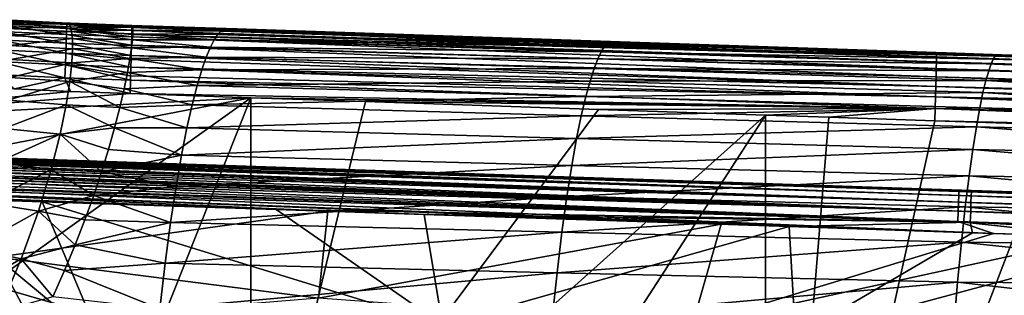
# Model space of a CAD drawing. Header units: metres. Extents: x -59 to 113, y -107 to 107.
# Tile 109 of 192: x 17 to 31, y 20 to 24. Entities that reach past the tile are written whole.
import ezdxf

# ---------------------------------------------------------------- set-up
doc = ezdxf.new("R2010")
doc.units = ezdxf.units.M
doc.layers.add('solid_20_382_333_XXX', color=7, linetype='CONTINUOUS')

msp = doc.modelspace()

# ---------------------------------------------------------------- linework, layer by layer
at = {"layer": 'solid_20_382_333_XXX'}
for points in [[(16.321537, 23.971407, -26.520912), (16.243134, 23.992754, -24.160854), (17.186743, 23.945738, -24.167053)], [(17.257715, 23.923428, -23.965633), (17.186743, 23.945738, -24.167053), (16.243134, 23.992754, -24.160854)], [(16.274624, 23.971422, -23.95978), (17.257715, 23.923428, -23.965633), (16.243134, 23.992754, -24.160854)], [(16.272301, 23.913433, -23.77038), (16.267818, 23.820995, -23.59901), (17.253954, 23.772896, -23.604958)], [(17.256582, 23.865402, -23.776278), (16.274624, 23.971422, -23.95978), (16.272301, 23.913433, -23.77038)], [(17.256582, 23.865402, -23.776278), (16.272301, 23.913433, -23.77038), (17.253954, 23.772896, -23.604958)], [(17.256582, 23.865402, -23.776278), (17.257715, 23.923428, -23.965633), (16.274624, 23.971422, -23.95978)], [(16.321537, 23.971407, -26.520912), (17.186743, 23.945738, -24.167053), (17.295885, 23.925482, -26.493525)], [(16.351868, 23.932119, -28.861029), (16.321537, 23.971407, -26.520912), (17.295885, 23.925482, -26.493525)], [(16.351868, 23.932119, -28.861029), (17.295885, 23.925482, -26.493525), (17.314779, 23.887285, -28.807901)], [(16.381237, 23.864597, -31.141169), (16.351868, 23.932119, -28.861029), (17.314779, 23.887285, -28.807901)], [(17.186743, 23.945738, -24.167053), (18.211704, 23.909128, -24.174353), (18.220133, 23.899082, -25.935205)], [(18.212366, 23.889235, -23.971937), (18.211704, 23.909128, -24.174353), (17.186743, 23.945738, -24.167053)], [(17.295885, 23.925482, -26.493525), (17.186743, 23.945738, -24.167053), (18.220133, 23.899082, -25.935205)], [(17.257715, 23.923428, -23.965633), (18.212366, 23.889235, -23.971937), (17.186743, 23.945738, -24.167053)], [(18.211658, 23.831274, -23.78281), (17.257715, 23.923428, -23.965633), (17.256582, 23.865402, -23.776278)], [(18.212294, 23.875547, -23.912975), (18.212366, 23.889235, -23.971937), (17.257715, 23.923428, -23.965633)], [(18.212294, 23.875547, -23.912975), (17.257715, 23.923428, -23.965633), (18.211658, 23.831274, -23.78281)], [(17.295885, 23.925482, -26.493525), (18.220133, 23.899082, -25.935205), (18.225199, 23.877567, -27.691788)], [(17.314779, 23.887285, -28.807901), (17.295885, 23.925482, -26.493525), (18.225199, 23.877567, -27.691788)], [(18.220133, 23.899082, -25.935205), (18.211704, 23.909128, -24.174353), (19.745884, 23.857246, -24.184061)], [(18.212366, 23.889235, -23.971937), (19.745884, 23.857246, -24.184061), (18.211704, 23.909128, -24.174353)], [(16.267818, 23.820995, -23.59901), (16.261398, 23.69821, -23.449799), (17.249971, 23.650019, -23.455795)], [(17.253954, 23.772896, -23.604958), (16.267818, 23.820995, -23.59901), (17.249971, 23.650019, -23.455795)], [(16.381237, 23.864597, -31.141169), (17.314779, 23.887285, -28.807901), (17.330385, 23.819771, -31.07078)], [(16.407999, 23.760746, -33.341614), (16.381237, 23.864597, -31.141169), (17.330385, 23.819771, -31.07078)], [(16.407999, 23.760746, -33.341614), (17.330385, 23.819771, -31.07078), (17.341228, 23.714764, -33.260685)], [(17.253954, 23.772896, -23.604958), (17.249971, 23.650019, -23.455795), (18.206484, 23.615458, -23.461794)], [(17.256582, 23.865402, -23.776278), (17.253954, 23.772896, -23.604958), (18.20966, 23.738602, -23.611191)], [(17.253954, 23.772896, -23.604958), (18.206484, 23.615458, -23.461794), (18.206528, 23.617037, -23.463375)], [(18.20966, 23.738602, -23.611191), (17.253954, 23.772896, -23.604958), (18.206528, 23.617037, -23.463375)], [(17.256582, 23.865402, -23.776278), (18.20966, 23.738602, -23.611191), (18.210535, 23.7763, -23.671692)], [(18.211658, 23.831274, -23.78281), (17.256582, 23.865402, -23.776278), (18.210535, 23.7763, -23.671692)], [(17.314779, 23.887285, -28.807901), (18.225199, 23.877567, -27.691788), (18.227018, 23.840574, -29.448463)], [(17.330385, 23.819771, -31.07078), (17.314779, 23.887285, -28.807901), (18.227018, 23.840574, -29.448463)], [(17.330385, 23.819771, -31.07078), (18.227018, 23.840574, -29.448463), (18.22546, 23.783115, -31.208851)], [(17.330385, 23.819771, -31.07078), (18.22546, 23.783115, -31.208851), (18.219303, 23.69894, -32.981373)], [(17.341228, 23.714764, -33.260685), (17.330385, 23.819771, -31.07078), (18.219303, 23.69894, -32.981373)], [(29.979605, 23.373661, -23.768763), (18.210535, 23.7763, -23.671692), (18.20966, 23.738602, -23.611191)], [(29.980356, 23.447666, -23.924566), (18.211658, 23.831274, -23.78281), (18.210535, 23.7763, -23.671692)], [(29.980356, 23.447666, -23.924566), (18.210535, 23.7763, -23.671692), (29.979605, 23.373661, -23.768763)], [(29.980356, 23.447666, -23.924566), (18.212294, 23.875547, -23.912975), (18.211658, 23.831274, -23.78281)], [(29.980022, 23.494169, -24.093777), (18.212366, 23.889235, -23.971937), (18.212294, 23.875547, -23.912975)], [(29.980022, 23.494169, -24.093777), (18.212294, 23.875547, -23.912975), (29.980356, 23.447666, -23.924566)], [(18.212366, 23.889235, -23.971937), (30.12006, 23.505713, -24.275211), (25.641541, 23.657749, -24.230146)], [(29.980022, 23.494169, -24.093777), (30.12006, 23.505713, -24.275211), (18.212366, 23.889235, -23.971937)], [(18.212366, 23.889235, -23.971937), (25.641541, 23.657749, -24.230146), (19.745884, 23.857246, -24.184061)], [(18.219303, 23.69894, -32.981373), (18.22546, 23.783115, -31.208851), (19.415026, 23.697252, -32.278011)], [(18.220133, 23.899082, -25.935205), (19.745884, 23.857246, -24.184061), (19.552872, 23.85145, -26.323555)], [(18.225199, 23.877567, -27.691788), (18.220133, 23.899082, -25.935205), (19.552872, 23.85145, -26.323555)], [(18.225199, 23.877567, -27.691788), (19.552872, 23.85145, -26.323555), (19.511768, 23.823439, -28.378082)], [(18.227018, 23.840574, -29.448463), (18.225199, 23.877567, -27.691788), (19.511768, 23.823439, -28.378082)], [(18.22546, 23.783115, -31.208851), (18.227018, 23.840574, -29.448463), (19.465836, 23.773697, -30.361511)], [(18.22546, 23.783115, -31.208851), (19.465836, 23.773697, -30.361511), (19.415026, 23.697252, -32.278011)], [(18.227018, 23.840574, -29.448463), (19.511768, 23.823439, -28.378082), (19.465836, 23.773697, -30.361511)], [(19.415026, 23.697252, -32.278011), (19.465836, 23.773697, -30.361511), (25.11927, 23.594503, -30.247408)], [(19.465836, 23.773697, -30.361511), (19.511768, 23.823439, -28.378082), (25.159546, 23.640589, -28.321798)], [(19.465836, 23.773697, -30.361511), (25.159546, 23.640589, -28.321798), (25.11927, 23.594503, -30.247408)], [(19.511768, 23.823439, -28.378082), (19.552872, 23.85145, -26.323555), (25.195316, 23.664759, -26.32494)], [(19.511768, 23.823439, -28.378082), (25.195316, 23.664759, -26.32494), (25.159546, 23.640589, -28.321798)], [(19.552872, 23.85145, -26.323555), (19.745884, 23.857246, -24.184061), (25.641541, 23.657749, -24.230146)], [(19.552872, 23.85145, -26.323555), (25.641541, 23.657749, -24.230146), (25.195316, 23.664759, -26.32494)], [(16.261398, 23.69821, -23.449799), (16.253256, 23.549185, -23.326864), (17.24477, 23.500879, -23.332909)], [(17.249971, 23.650019, -23.455795), (16.261398, 23.69821, -23.449799), (17.24477, 23.500879, -23.332909)], [(16.428131, 23.611944, -35.473282), (16.407999, 23.760746, -33.341614), (17.341228, 23.714764, -33.260685)], [(16.428131, 23.611944, -35.473282), (17.341228, 23.714764, -33.260685), (17.343405, 23.563633, -35.386829)], [(17.249971, 23.650019, -23.455795), (17.24477, 23.500879, -23.332909), (18.202244, 23.466021, -23.3388)], [(17.249971, 23.650019, -23.455795), (18.202244, 23.466021, -23.3388), (18.206484, 23.615458, -23.461794)], [(17.341228, 23.714764, -33.260685), (18.219303, 23.69894, -32.981373), (18.205963, 23.580933, -34.764923)], [(17.343405, 23.563633, -35.386829), (17.341228, 23.714764, -33.260685), (18.205963, 23.580933, -34.764923)], [(18.205963, 23.580933, -34.764923), (18.219303, 23.69894, -32.981373), (19.359293, 23.589132, -34.131752)], [(29.977831, 23.274979, -23.629189), (18.20966, 23.738602, -23.611191), (18.206528, 23.617037, -23.463375)], [(29.979605, 23.373661, -23.768763), (18.20966, 23.738602, -23.611191), (29.977831, 23.274979, -23.629189)], [(18.219303, 23.69894, -32.981373), (19.415026, 23.697252, -32.278011), (19.359293, 23.589132, -34.131752)], [(19.359293, 23.589132, -34.131752), (19.415026, 23.697252, -32.278011), (25.074438, 23.521578, -32.105843)], [(19.415026, 23.697252, -32.278011), (25.11927, 23.594503, -30.247408), (25.074438, 23.521578, -32.105843)], [(25.11927, 23.594503, -30.247408), (25.159546, 23.640589, -28.321798), (30.839209, 23.455341, -28.239864)], [(25.159546, 23.640589, -28.321798), (25.195316, 23.664759, -26.32494), (30.863197, 23.47617, -26.301367)], [(25.159546, 23.640589, -28.321798), (30.863197, 23.47617, -26.301367), (30.839209, 23.455341, -28.239864)], [(25.195316, 23.664759, -26.32494), (30.938131, 23.477861, -24.284361), (30.863197, 23.47617, -26.301367)], [(25.195316, 23.664759, -26.32494), (30.12006, 23.505713, -24.275211), (30.938131, 23.477861, -24.284361)], [(25.195316, 23.664759, -26.32494), (25.641541, 23.657749, -24.230146), (30.12006, 23.505713, -24.275211)], [(16.253256, 23.549185, -23.326864), (16.243614, 23.378023, -23.234331), (17.238491, 23.329586, -23.240419)], [(17.24477, 23.500879, -23.332909), (16.253256, 23.549185, -23.326864), (17.238491, 23.329586, -23.240419)], [(16.437336, 23.409935, -37.54578), (16.428131, 23.611944, -35.473282), (17.343405, 23.563633, -35.386829)], [(16.437336, 23.409935, -37.54578), (17.343405, 23.563633, -35.386829), (17.332687, 23.357763, -37.459251)], [(17.24477, 23.500879, -23.332909), (17.238491, 23.329586, -23.240419), (18.197044, 23.294188, -23.246218)], [(17.24477, 23.500879, -23.332909), (18.197044, 23.294188, -23.246218), (18.20056, 23.409311, -23.303352)], [(18.202244, 23.466021, -23.3388), (17.24477, 23.500879, -23.332909), (18.20056, 23.409311, -23.303352)], [(17.332687, 23.357763, -37.459251), (17.343405, 23.563633, -35.386829), (18.182674, 23.422319, -36.543484)], [(17.343405, 23.563633, -35.386829), (18.205963, 23.580933, -34.764923), (18.182674, 23.422319, -36.543484)], [(18.182674, 23.422319, -36.543484), (18.205963, 23.580933, -34.764923), (19.298615, 23.444374, -35.926716)], [(29.975096, 23.154446, -23.508667), (18.206484, 23.615458, -23.461794), (18.202244, 23.466021, -23.3388)], [(18.205963, 23.580933, -34.764923), (19.359293, 23.589132, -34.131752), (19.298615, 23.444374, -35.926716)], [(29.977831, 23.274979, -23.629189), (18.206528, 23.617037, -23.463375), (18.206484, 23.615458, -23.461794)], [(29.977831, 23.274979, -23.629189), (18.206484, 23.615458, -23.461794), (29.975096, 23.154446, -23.508667)], [(19.298615, 23.444374, -35.926716), (19.359293, 23.589132, -34.131752), (25.025, 23.416885, -33.901176)], [(19.359293, 23.589132, -34.131752), (25.074438, 23.521578, -32.105843), (25.025, 23.416885, -33.901176)], [(25.025, 23.416885, -33.901176), (25.074438, 23.521578, -32.105843), (30.779615, 23.342733, -31.909611)], [(25.074438, 23.521578, -32.105843), (25.11927, 23.594503, -30.247408), (30.811369, 23.412489, -30.107979)], [(25.074438, 23.521578, -32.105843), (30.811369, 23.412489, -30.107979), (30.779615, 23.342733, -31.909611)], [(25.11927, 23.594503, -30.247408), (30.839209, 23.455341, -28.239864), (30.811369, 23.412489, -30.107979)], [(29.980022, 23.494169, -24.093777), (30.938131, 23.477861, -24.284361), (30.12006, 23.505713, -24.275211)], [(29.980022, 23.494169, -24.093777), (36.877056, 23.274624, -24.360847), (31.355228, 23.46365, -24.289124)], [(29.980022, 23.494169, -24.093777), (41.608841, 23.110899, -24.434717), (36.877056, 23.274624, -24.360847)], [(29.980022, 23.494169, -24.093777), (31.355228, 23.46365, -24.289124), (30.938131, 23.477861, -24.284361)], [(29.980022, 23.494169, -24.093777), (41.610798, 23.101776, -24.304117), (41.608841, 23.110899, -24.434717)], [(29.980022, 23.494169, -24.093777), (41.612125, 23.076061, -24.176559), (41.610798, 23.101776, -24.304117)], [(29.980022, 23.494169, -24.093777), (29.980356, 23.447666, -23.924566), (41.612125, 23.076061, -24.176559)], [(30.839209, 23.455341, -28.239864), (30.863197, 23.47617, -26.301367), (36.548725, 23.284483, -26.300472)], [(30.863197, 23.47617, -26.301367), (30.938131, 23.477861, -24.284361), (36.877056, 23.274624, -24.360847)], [(30.863197, 23.47617, -26.301367), (36.877056, 23.274624, -24.360847), (36.548725, 23.284483, -26.300472)], [(30.938131, 23.477861, -24.284361), (31.355228, 23.46365, -24.289124), (36.877056, 23.274624, -24.360847)], [(16.243614, 23.378023, -23.234331), (16.232693, 23.188828, -23.176325), (17.231272, 23.140245, -23.182447)], [(17.238491, 23.329586, -23.240419), (16.243614, 23.378023, -23.234331), (17.231272, 23.140245, -23.182447)], [(16.430124, 23.145729, -39.55611), (16.437336, 23.409935, -37.54578), (17.332687, 23.357763, -37.459251)], [(16.430124, 23.145729, -39.55611), (17.332687, 23.357763, -37.459251), (17.303566, 23.087498, -39.475838)], [(17.303566, 23.087498, -39.475838), (17.332687, 23.357763, -37.459251), (18.147005, 23.220316, -38.273102)], [(17.332687, 23.357763, -37.459251), (18.182674, 23.422319, -36.543484), (18.147005, 23.220316, -38.273102)], [(18.147005, 23.220316, -38.273102), (18.182674, 23.422319, -36.543484), (19.233299, 23.258184, -37.664051)], [(18.182674, 23.422319, -36.543484), (19.298615, 23.444374, -35.926716), (19.233299, 23.258184, -37.664051)], [(29.971468, 23.014891, -23.410023), (18.20056, 23.409311, -23.303352), (18.197044, 23.294188, -23.246218)], [(29.971468, 23.014891, -23.410023), (18.202244, 23.466021, -23.3388), (18.20056, 23.409311, -23.303352)], [(29.975096, 23.154446, -23.508667), (18.202244, 23.466021, -23.3388), (29.971468, 23.014891, -23.410023)], [(19.233299, 23.258184, -37.664051), (19.298615, 23.444374, -35.926716), (24.97093, 23.275515, -35.637249)], [(19.298615, 23.444374, -35.926716), (25.025, 23.416885, -33.901176), (24.97093, 23.275515, -35.637249)], [(24.97093, 23.275515, -35.637249), (25.025, 23.416885, -33.901176), (30.743891, 23.241194, -33.648659)], [(25.025, 23.416885, -33.901176), (30.779615, 23.342733, -31.909611), (30.743891, 23.241194, -33.648659)], [(29.979605, 23.373661, -23.768763), (29.977831, 23.274979, -23.629189), (41.612206, 22.903446, -23.828764)], [(29.980356, 23.447666, -23.924566), (29.979605, 23.373661, -23.768763), (41.612808, 23.034031, -24.053761)], [(29.979605, 23.373661, -23.768763), (41.612839, 22.976208, -23.937201), (41.612808, 23.034031, -24.053761)], [(29.979605, 23.373661, -23.768763), (41.612206, 22.903446, -23.828764), (41.612839, 22.976208, -23.937201)], [(29.980356, 23.447666, -23.924566), (41.612808, 23.034031, -24.053761), (41.612125, 23.076061, -24.176559)], [(30.743891, 23.241194, -33.648659), (30.779615, 23.342733, -31.909611), (36.516129, 23.160732, -31.652342)], [(30.779615, 23.342733, -31.909611), (30.811369, 23.412489, -30.107979), (36.52993, 23.226515, -29.932276)], [(30.779615, 23.342733, -31.909611), (36.52993, 23.226515, -29.932276), (36.516129, 23.160732, -31.652342)], [(30.811369, 23.412489, -30.107979), (30.839209, 23.455341, -28.239864), (36.540771, 23.266226, -28.149473)], [(30.811369, 23.412489, -30.107979), (36.540771, 23.266226, -28.149473), (36.52993, 23.226515, -29.932276)], [(30.839209, 23.455341, -28.239864), (36.548725, 23.284483, -26.300472), (36.540771, 23.266226, -28.149473)], [(17.231272, 23.140245, -23.182447), (16.232693, 23.188828, -23.176325), (16.492947, 22.976963, -23.158581)], [(17.238491, 23.329586, -23.240419), (17.231272, 23.140245, -23.182447), (18.191031, 23.105072, -23.188509)], [(17.238491, 23.329586, -23.240419), (18.191031, 23.105072, -23.188509), (18.193083, 23.168678, -23.203352)], [(18.197044, 23.294188, -23.246218), (17.238491, 23.329586, -23.240419), (18.193083, 23.168678, -23.203352)], [(17.303566, 23.087498, -39.475838), (18.147005, 23.220316, -38.273102), (18.097452, 22.978218, -39.900814)], [(18.097452, 22.978218, -39.900814), (18.147005, 23.220316, -38.273102), (19.163921, 23.025894, -39.34264)], [(18.147005, 23.220316, -38.273102), (19.233299, 23.258184, -37.664051), (19.163921, 23.025894, -39.34264)], [(29.967009, 22.859138, -23.336077), (18.197044, 23.294188, -23.246218), (18.193083, 23.168678, -23.203352)], [(29.971468, 23.014891, -23.410023), (18.197044, 23.294188, -23.246218), (29.967009, 22.859138, -23.336077)], [(19.163921, 23.025894, -39.34264), (19.233299, 23.258184, -37.664051), (24.912535, 23.092722, -37.315086)], [(19.233299, 23.258184, -37.664051), (24.97093, 23.275515, -35.637249), (24.912535, 23.092722, -37.315086)], [(24.912535, 23.092722, -37.315086), (24.97093, 23.275515, -35.637249), (30.704159, 23.10301, -35.328739)], [(24.97093, 23.275515, -35.637249), (30.743891, 23.241194, -33.648659), (30.704159, 23.10301, -35.328739)], [(29.977831, 23.274979, -23.629189), (29.975096, 23.154446, -23.508667), (41.610916, 22.816996, -23.730446)], [(29.977831, 23.274979, -23.629189), (41.610916, 22.816996, -23.730446), (41.612206, 22.903446, -23.828764)], [(30.704159, 23.10301, -35.328739), (30.743891, 23.241194, -33.648659), (36.499298, 23.064266, -33.313141)], [(30.743891, 23.241194, -33.648659), (36.516129, 23.160732, -31.652342), (36.499298, 23.064266, -33.313141)], [(16.400438, 22.810389, -41.496422), (16.430124, 23.145729, -39.55611), (17.303566, 23.087498, -39.475838)], [(16.400438, 22.810389, -41.496422), (17.303566, 23.087498, -39.475838), (17.249853, 22.7428, -41.428547)], [(17.231272, 23.140245, -23.182447), (16.492947, 22.976963, -23.158581), (17.314266, 22.939516, -23.163664)], [(17.231272, 23.140245, -23.182447), (17.314266, 22.939516, -23.163664), (18.1845, 22.908367, -23.169292)], [(18.191031, 23.105072, -23.188509), (17.231272, 23.140245, -23.182447), (18.1845, 22.908367, -23.169292)], [(17.249853, 22.7428, -41.428547), (17.303566, 23.087498, -39.475838), (18.03433, 22.703608, -41.391228)], [(17.303566, 23.087498, -39.475838), (18.097452, 22.978218, -39.900814), (18.03433, 22.703608, -41.391228)], [(29.961782, 22.690018, -23.289652), (18.191031, 23.105072, -23.188509), (18.1845, 22.908367, -23.169292)], [(29.967009, 22.859138, -23.336077), (18.193083, 23.168678, -23.203352), (18.191031, 23.105072, -23.188509)], [(29.967009, 22.859138, -23.336077), (18.191031, 23.105072, -23.188509), (29.961782, 22.690018, -23.289652)], [(19.163921, 23.025894, -39.34264), (24.912535, 23.092722, -37.315086), (24.850336, 22.863886, -38.933792)], [(24.850336, 22.863886, -38.933792), (24.912535, 23.092722, -37.315086), (30.660681, 22.923492, -36.950684)], [(24.912535, 23.092722, -37.315086), (30.704159, 23.10301, -35.328739), (30.660681, 22.923492, -36.950684)], [(29.975096, 23.154446, -23.508667), (29.971468, 23.014891, -23.410023), (41.609001, 22.718515, -23.644182)], [(29.975096, 23.154446, -23.508667), (41.609001, 22.718515, -23.644182), (41.610916, 22.816996, -23.730446)], [(30.660681, 22.923492, -36.950684), (30.704159, 23.10301, -35.328739), (36.456562, 22.761042, -36.467117)], [(30.704159, 23.10301, -35.328739), (36.479389, 22.932516, -34.91785), (36.456562, 22.761042, -36.467117)], [(30.704159, 23.10301, -35.328739), (36.499298, 23.064266, -33.313141), (36.479389, 22.932516, -34.91785)], [(17.314266, 22.939516, -23.163664), (16.492947, 22.976963, -23.158581), (12.107307, 22.435474, -23.135868)], [(17.314266, 22.939516, -23.163664), (12.107307, 22.435474, -23.135868), (18.1845, 22.908367, -23.169292)], [(19.94976, 22.848818, -23.181526), (18.1845, 22.908367, -23.169292), (12.107307, 22.435474, -23.135868)], [(18.03433, 22.703608, -41.391228), (18.097452, 22.978218, -39.900814), (19.091063, 22.742842, -40.961308)], [(18.097452, 22.978218, -39.900814), (19.163921, 23.025894, -39.34264), (19.091063, 22.742842, -40.961308)], [(29.961782, 22.690018, -23.289652), (18.1845, 22.908367, -23.169292), (19.94976, 22.848818, -23.181526)], [(19.091063, 22.742842, -40.961308), (19.163921, 23.025894, -39.34264), (24.850336, 22.863886, -38.933792)], [(24.850336, 22.863886, -38.933792), (30.660681, 22.923492, -36.950684), (30.613874, 22.698051, -38.513748)], [(29.971468, 23.014891, -23.410023), (29.967009, 22.859138, -23.336077), (41.606491, 22.609949, -23.571638)], [(29.971468, 23.014891, -23.410023), (41.606491, 22.609949, -23.571638), (41.609001, 22.718515, -23.644182)], [(30.613874, 22.698051, -38.513748), (30.660681, 22.923492, -36.950684), (36.431087, 22.545479, -37.960258)], [(30.660681, 22.923492, -36.950684), (36.456562, 22.761042, -36.467117), (36.431087, 22.545479, -37.960258)], [(13.519872, 21.610359, -23.143394), (19.94976, 22.848818, -23.181526), (12.107307, 22.435474, -23.135868)], [(13.519872, 21.610359, -23.143394), (15.88085, 19.934647, -23.157461), (19.94976, 22.848818, -23.181526)], [(15.88085, 19.934647, -23.157461), (18.028877, 18.010391, -23.171867), (19.94976, 22.848818, -23.181526)], [(16.340418, 22.396156, -43.358669), (16.400438, 22.810389, -41.496422), (17.249853, 22.7428, -41.428547)], [(18.028877, 18.010391, -23.171867), (19.954224, 15.843068, -23.186069), (19.94976, 22.848818, -23.181526)], [(19.091063, 22.742842, -40.961308), (24.850336, 22.863886, -38.933792), (24.784868, 22.584383, -40.492455)], [(21.630779, 22.792076, -23.194223), (19.94976, 22.848818, -23.181526), (19.954224, 15.843068, -23.186069)], [(29.961782, 22.690018, -23.289652), (19.94976, 22.848818, -23.181526), (21.630779, 22.792076, -23.194223)], [(25.036631, 22.676998, -23.223244), (21.630779, 22.792076, -23.194223), (19.954224, 15.843068, -23.186069)], [(29.961782, 22.690018, -23.289652), (21.630779, 22.792076, -23.194223), (25.036631, 22.676998, -23.223244)], [(24.784868, 22.584383, -40.492455), (24.850336, 22.863886, -38.933792), (30.613874, 22.698051, -38.513748)], [(29.967009, 22.859138, -23.336077), (29.961782, 22.690018, -23.289652), (41.59988, 22.370403, -23.472284)], [(29.967009, 22.859138, -23.336077), (41.603436, 22.493296, -23.514059), (41.606491, 22.609949, -23.571638)], [(29.967009, 22.859138, -23.336077), (41.59988, 22.370403, -23.472284), (41.603436, 22.493296, -23.514059)], [(16.340418, 22.396156, -43.358669), (17.249853, 22.7428, -41.428547), (17.163429, 22.314796, -43.308514)], [(17.163429, 22.314796, -43.308514), (17.249853, 22.7428, -41.428547), (17.958666, 22.406137, -42.729294)], [(17.249853, 22.7428, -41.428547), (18.03433, 22.703608, -41.391228), (17.958666, 22.406137, -42.729294)], [(17.958666, 22.406137, -42.729294), (18.03433, 22.703608, -41.391228), (19.01531, 22.404373, -42.518871)], [(18.03433, 22.703608, -41.391228), (19.091063, 22.742842, -40.961308), (19.01531, 22.404373, -42.518871)], [(19.01531, 22.404373, -42.518871), (19.091063, 22.742842, -40.961308), (24.784868, 22.584383, -40.492455)], [(27.477749, 22.594391, -23.24691), (25.036631, 22.676998, -23.223244), (19.954224, 15.843068, -23.186069)], [(24.784868, 22.584383, -40.492455), (30.613874, 22.698051, -38.513748), (30.564165, 22.422098, -40.017162)], [(29.961782, 22.690018, -23.289652), (25.036631, 22.676998, -23.223244), (27.477749, 22.594391, -23.24691)], [(29.961782, 22.690018, -23.289652), (27.477749, 22.594391, -23.24691), (28.405935, 22.562939, -23.256569)], [(29.961782, 22.690018, -23.289652), (28.405935, 22.562939, -23.256569), (29.958302, 22.510271, -23.273563)], [(29.961782, 22.690018, -23.289652), (29.958302, 22.510271, -23.273563), (41.595867, 22.242691, -23.446846)], [(29.961782, 22.690018, -23.289652), (41.595867, 22.242691, -23.446846), (41.59988, 22.370403, -23.472284)], [(30.564165, 22.422098, -40.017162), (30.613874, 22.698051, -38.513748), (36.403229, 22.281466, -39.396572)], [(30.613874, 22.698051, -38.513748), (36.431087, 22.545479, -37.960258), (36.403229, 22.281466, -39.396572)], [(30.303946, 21.493526, 28.656284), (0.755725, 22.487305, 28.670544), (1.120369, 22.47504, 30.401352)], [(1.316835, 22.468065, 28.648289), (0.755725, 22.487305, 28.670544), (30.303946, 21.493526, 28.656284)], [(30.49139, 21.487221, 30.415442), (1.120369, 22.47504, 30.401352), (1.120028, 22.46748, 30.504156)], [(30.49139, 21.487221, 30.415442), (30.303946, 21.493526, 28.656284), (1.120369, 22.47504, 30.401352)], [(1.316835, 22.468065, 28.648289), (30.303946, 21.493526, 28.656284), (30.307268, 21.475008, 28.497025)], [(1.316835, 22.468065, 28.648289), (30.307268, 21.475008, 28.497025), (1.898978, 22.447359, 28.623594)], [(19.01531, 22.404373, -42.518871), (24.784868, 22.584383, -40.492455), (24.716661, 22.249601, -41.990124)], [(21.603666, 13.497768, -23.199181), (27.477749, 22.594391, -23.24691), (19.954224, 15.843068, -23.186069)], [(21.603666, 13.497768, -23.199181), (27.48131, 11.297238, -23.251619), (27.477749, 22.594391, -23.24691)], [(24.716661, 22.249601, -41.990124), (24.784868, 22.584383, -40.492455), (30.564165, 22.422098, -40.017162)], [(28.405935, 22.562939, -23.256569), (27.477749, 22.594391, -23.24691), (27.48131, 11.297238, -23.251619)], [(29.958302, 22.510271, -23.273563), (28.405935, 22.562939, -23.256569), (27.48131, 11.297238, -23.251619)], [(31.742491, 22.449615, -23.294439), (29.958302, 22.510271, -23.273563), (27.48131, 11.297238, -23.251619)], [(41.595867, 22.242691, -23.446846), (29.958302, 22.510271, -23.273563), (31.742491, 22.449615, -23.294439)], [(30.485037, 21.310884, 30.879911), (1.116005, 22.356949, 30.790701), (1.113765, 22.293537, 30.871912)], [(30.488375, 21.410219, 30.734554), (1.11782, 22.407772, 30.701019), (1.116005, 22.356949, 30.790701)], [(30.488375, 21.410219, 30.734554), (1.116005, 22.356949, 30.790701), (30.485037, 21.310884, 30.879911)], [(30.490343, 21.46888, 30.574562), (1.119171, 22.444893, 30.604797), (1.11782, 22.407772, 30.701019)], [(30.490343, 21.46888, 30.574562), (1.11782, 22.407772, 30.701019), (30.488375, 21.410219, 30.734554)], [(30.490343, 21.46888, 30.574562), (1.120028, 22.46748, 30.504156), (1.119171, 22.444893, 30.604797)], [(30.490343, 21.46888, 30.574562), (30.49139, 21.487221, 30.415442), (1.120028, 22.46748, 30.504156)], [(30.307268, 21.475008, 28.497025), (3.095619, 22.401501, 28.568605), (1.898978, 22.447359, 28.623594)], [(30.307268, 21.475008, 28.497025), (4.240564, 22.352375, 28.510481), (3.095619, 22.401501, 28.568605)], [(30.307268, 21.475008, 28.497025), (5.343086, 22.298782, 28.449795), (4.240564, 22.352375, 28.510481)], [(16.239199, 21.896748, -45.133984), (16.340418, 22.396156, -43.358669), (17.163429, 22.314796, -43.308514)], [(17.163429, 22.314796, -43.308514), (17.958666, 22.406137, -42.729294), (17.870123, 22.090689, -43.933147)], [(17.870123, 22.090689, -43.933147), (17.958666, 22.406137, -42.729294), (18.937353, 22.006313, -44.013218)], [(17.958666, 22.406137, -42.729294), (19.01531, 22.404373, -42.518871), (18.937353, 22.006313, -44.013218)], [(18.937353, 22.006313, -44.013218), (19.01531, 22.404373, -42.518871), (24.716661, 22.249601, -41.990124)], [(24.716661, 22.249601, -41.990124), (30.564165, 22.422098, -40.017162), (30.511978, 22.091057, -41.460133)], [(34.68932, 22.349098, -23.332212), (31.742491, 22.449615, -23.294439), (27.48131, 11.297238, -23.251619)], [(34.69141, 11.174557, -23.334955), (34.68932, 22.349098, -23.332212), (27.48131, 11.297238, -23.251619)], [(30.511978, 22.091057, -41.460133), (30.564165, 22.422098, -40.017162), (36.373264, 21.964653, -40.775345)], [(30.564165, 22.422098, -40.017162), (36.403229, 22.281466, -39.396572), (36.373264, 21.964653, -40.775345)], [(30.480576, 21.178202, 30.996025), (1.111149, 22.218895, 30.942926), (1.108213, 22.134607, 31.002224)], [(30.485037, 21.310884, 30.879911), (1.113765, 22.293537, 30.871912), (1.111149, 22.218895, 30.942926)], [(30.485037, 21.310884, 30.879911), (1.111149, 22.218895, 30.942926), (30.480576, 21.178202, 30.996025)], [(30.305294, 21.41626, 28.336926), (6.4134, 22.239473, 28.387197), (5.343086, 22.298782, 28.449795)], [(30.307268, 21.475008, 28.497025), (30.305294, 21.41626, 28.336926), (5.343086, 22.298782, 28.449795)], [(30.305294, 21.41626, 28.336926), (7.461804, 22.173147, 28.323442), (6.4134, 22.239473, 28.387197)], [(16.239199, 21.896748, -45.133984), (17.163429, 22.314796, -43.308514), (17.032938, 21.796413, -45.105324)], [(17.032938, 21.796413, -45.105324), (17.163429, 22.314796, -43.308514), (17.768456, 21.759743, -45.024803)], [(17.163429, 22.314796, -43.308514), (17.870123, 22.090689, -43.933147), (17.768456, 21.759743, -45.024803)], [(18.937353, 22.006313, -44.013218), (24.716661, 22.249601, -41.990124), (24.646357, 21.855448, -43.424931)], [(24.646357, 21.855448, -43.424931), (24.716661, 22.249601, -41.990124), (30.511978, 22.091057, -41.460133)], [(30.475447, 21.025618, 31.073519), (1.105018, 22.04249, 31.048508), (1.101637, 21.944574, 31.080746)], [(30.480576, 21.178202, 30.996025), (1.108213, 22.134607, 31.002224), (1.105018, 22.04249, 31.048508)], [(30.480576, 21.178202, 30.996025), (1.105018, 22.04249, 31.048508), (30.475447, 21.025618, 31.073519)], [(30.30195, 21.316784, 28.191505), (8.498629, 22.098452, 28.259459), (7.461804, 22.173147, 28.323442)], [(30.305294, 21.41626, 28.336926), (30.30195, 21.316784, 28.191505), (7.461804, 22.173147, 28.323442)], [(30.30195, 21.316784, 28.191505), (9.534586, 22.013937, 28.196367), (8.498629, 22.098452, 28.259459)], [(17.768456, 21.759743, -45.024803), (17.870123, 22.090689, -43.933147), (18.937353, 22.006313, -44.013218)], [(24.646357, 21.855448, -43.424931), (30.511978, 22.091057, -41.460133), (30.457842, 21.700912, -42.840916)], [(30.457842, 21.700912, -42.840916), (30.511978, 22.091057, -41.460133), (36.341526, 21.591175, -42.095078)], [(30.511978, 22.091057, -41.460133), (36.373264, 21.964653, -40.775345), (36.341526, 21.591175, -42.095078)], [(16.896738, 21.323849, 31.108231), (20.32019, 21.21031, 31.1092), (1.101637, 21.944574, 31.080746)], [(30.475447, 21.025618, 31.073519), (1.101637, 21.944574, 31.080746), (20.32019, 21.21031, 31.1092)], [(11.335969, 21.50754, 31.105904), (16.896738, 21.323849, 31.108231), (1.101637, 21.944574, 31.080746)], [(30.297485, 21.183937, 28.075399), (10.580964, 21.917999, 28.135571), (9.534586, 22.013937, 28.196367)], [(30.30195, 21.316784, 28.191505), (30.297485, 21.183937, 28.075399), (9.534586, 22.013937, 28.196367)], [(30.297485, 21.183937, 28.075399), (11.289705, 21.846891, 28.097233), (10.580964, 21.917999, 28.135571)], [(16.085964, 21.309029, -46.812267), (16.239199, 21.896748, -45.133984), (17.032938, 21.796413, -45.105324)], [(17.768456, 21.759743, -45.024803), (18.937353, 22.006313, -44.013218), (18.858059, 21.545252, -45.440796)], [(18.858059, 21.545252, -45.440796), (18.937353, 22.006313, -44.013218), (24.646357, 21.855448, -43.424931)], [(30.297485, 21.183937, 28.075399), (12.011954, 21.769377, 28.061413), (11.289705, 21.846891, 28.097233)], [(30.292349, 21.031204, 27.997982), (12.750691, 21.684759, 28.0289), (12.011954, 21.769377, 28.061413)], [(30.297485, 21.183937, 28.075399), (30.292349, 21.031204, 27.997982), (12.011954, 21.769377, 28.061413)], [(16.085964, 21.309029, -46.812267), (17.032938, 21.796413, -45.105324), (16.846889, 21.183777, -46.806892)], [(16.846889, 21.183777, -46.806892), (17.032938, 21.796413, -45.105324), (17.653608, 21.415173, -46.021233)], [(17.032938, 21.796413, -45.105324), (17.768456, 21.759743, -45.024803), (17.653608, 21.415173, -46.021233)], [(17.653608, 21.415173, -46.021233), (17.768456, 21.759743, -45.024803), (18.858059, 21.545252, -45.440796)], [(18.858059, 21.545252, -45.440796), (24.646357, 21.855448, -43.424931), (24.574749, 21.39855, -44.79369)], [(24.574749, 21.39855, -44.79369), (24.646357, 21.855448, -43.424931), (30.457842, 21.700912, -42.840916)], [(30.292349, 21.031204, 27.997982), (13.508151, 21.592957, 28.000994), (12.750691, 21.684759, 28.0289)], [(24.574749, 21.39855, -44.79369), (30.457842, 21.700912, -42.840916), (30.402409, 21.24832, -44.15662)], [(30.402409, 21.24832, -44.15662), (30.457842, 21.700912, -42.840916), (36.308456, 21.157827, -43.353218)], [(30.457842, 21.700912, -42.840916), (36.341526, 21.591175, -42.095078), (36.308456, 21.157827, -43.353218)], [(11.335969, 21.50754, 31.105904), (17.585453, 19.68667, 31.286623), (16.896738, 21.323849, 31.108231)], [(12.39457, 19.858429, 31.277998), (17.585453, 19.68667, 31.286623), (11.335969, 21.50754, 31.105904)], [(30.81357, 20.858997, 27.961388), (14.289156, 21.492058, 27.978632), (13.508151, 21.592957, 28.000994)], [(30.292349, 21.031204, 27.997982), (30.81357, 20.858997, 27.961388), (13.508151, 21.592957, 28.000994)], [(21.078184, 21.184624, 27.962282), (15.093752, 21.383528, 27.964121), (14.289156, 21.492058, 27.978632)], [(26.832342, 20.992582, 27.961462), (21.078184, 21.184624, 27.962282), (14.289156, 21.492058, 27.978632)], [(30.81357, 20.858997, 27.961388), (26.832342, 20.992582, 27.961462), (14.289156, 21.492058, 27.978632)], [(17.653608, 21.415173, -46.021233), (18.858059, 21.545252, -45.440796), (18.778307, 21.017845, -46.797913)], [(18.778307, 21.017845, -46.797913), (18.858059, 21.545252, -45.440796), (24.574749, 21.39855, -44.79369)], [(30.49139, 21.487221, 30.415442), (31.007086, 21.469877, 28.656303), (30.303946, 21.493526, 28.656284)], [(59.861458, 20.491821, 28.569004), (30.303946, 21.493526, 28.656284), (31.007086, 21.469877, 28.656303)], [(59.861458, 20.491821, 28.569004), (30.307268, 21.475008, 28.497025), (30.303946, 21.493526, 28.656284)], [(59.85968, 20.431841, 28.37179), (30.305294, 21.41626, 28.336926), (30.307268, 21.475008, 28.497025)], [(59.860813, 20.469122, 28.468163), (59.85968, 20.431841, 28.37179), (30.307268, 21.475008, 28.497025)], [(59.861458, 20.491821, 28.569004), (59.860813, 20.469122, 28.468163), (30.307268, 21.475008, 28.497025)], [(30.490343, 21.46888, 30.574562), (30.488375, 21.410219, 30.734554), (59.860806, 20.469122, 30.603548)], [(30.490343, 21.46888, 30.574562), (31.245855, 21.461847, 30.415415), (30.49139, 21.487221, 30.415442)], [(30.490343, 21.46888, 30.574562), (59.86145, 20.491819, 30.502718), (31.245855, 21.461847, 30.415415)], [(30.490343, 21.46888, 30.574562), (59.860806, 20.469122, 30.603548), (59.86145, 20.491819, 30.502718)], [(30.49139, 21.487221, 30.415442), (31.245855, 21.461847, 30.415415), (31.007086, 21.469877, 28.656303)], [(16.923094, 19.216541, 27.69482), (14.751274, 20.944418, 27.873775), (15.093752, 21.383528, 27.964121)], [(16.232452, 20.50872, 27.870127), (15.093752, 21.383528, 27.964121), (21.078184, 21.184624, 27.962282)], [(16.232452, 20.50872, 27.870127), (16.923094, 19.216541, 27.69482), (15.093752, 21.383528, 27.964121)], [(16.846889, 21.183777, -46.806892), (17.653608, 21.415173, -46.021233), (17.52529, 21.058481, -46.935703)], [(20.32019, 21.21031, 31.1092), (16.896738, 21.323849, 31.108231), (22.757107, 19.516788, 31.291857)], [(16.896738, 21.323849, 31.108231), (17.585453, 19.68667, 31.286623), (22.757107, 19.516788, 31.291857)], [(17.52529, 21.058481, -46.935703), (17.653608, 21.415173, -46.021233), (18.778307, 21.017845, -46.797913)], [(18.778307, 21.017845, -46.797913), (24.574749, 21.39855, -44.79369), (24.502645, 20.875593, -46.093124)], [(24.502645, 20.875593, -46.093124), (24.574749, 21.39855, -44.79369), (30.402409, 21.24832, -44.15662)], [(59.853611, 20.242277, 28.129725), (30.297485, 21.183937, 28.075399), (30.30195, 21.316784, 28.191505)], [(59.858074, 20.380819, 28.282005), (30.30195, 21.316784, 28.191505), (30.305294, 21.41626, 28.336926)], [(59.856037, 20.317175, 28.200741), (59.853611, 20.242277, 28.129725), (30.30195, 21.316784, 28.191505)], [(59.858074, 20.380819, 28.282005), (59.856037, 20.317175, 28.200741), (30.30195, 21.316784, 28.191505)], [(59.85968, 20.431841, 28.37179), (59.858074, 20.380819, 28.282005), (30.305294, 21.41626, 28.336926)], [(30.488375, 21.410219, 30.734554), (30.485037, 21.310884, 30.879911), (59.858067, 20.380825, 30.789696)], [(30.488375, 21.410219, 30.734554), (59.859669, 20.431845, 30.699915), (59.860806, 20.469122, 30.603548)], [(30.488375, 21.410219, 30.734554), (59.858067, 20.380825, 30.789696), (59.859669, 20.431845, 30.699915)], [(15.870198, 20.641336, -48.374969), (16.085964, 21.309029, -46.812267), (16.846889, 21.183777, -46.806892)], [(15.870198, 20.641336, -48.374969), (16.846889, 21.183777, -46.806892), (16.593912, 20.484772, -48.393078)], [(20.942665, 19.909288, 27.817444), (16.232452, 20.50872, 27.870127), (21.078184, 21.184624, 27.962282)], [(16.593912, 20.484772, -48.393078), (16.846889, 21.183777, -46.806892), (17.382978, 20.690926, -47.778797)], [(16.846889, 21.183777, -46.806892), (17.52529, 21.058481, -46.935703), (17.382978, 20.690926, -47.778797)], [(22.757107, 19.516788, 31.291857), (22.485767, 21.138252, 31.109652), (20.32019, 21.21031, 31.1092)], [(30.475447, 21.025618, 31.073519), (20.32019, 21.21031, 31.1092), (22.485767, 21.138252, 31.109652)], [(20.942665, 19.909288, 27.817444), (21.078184, 21.184624, 27.962282), (26.832342, 20.992582, 27.961462)], [(24.502645, 20.875593, -46.093124), (30.402409, 21.24832, -44.15662), (30.346333, 20.729973, -45.404285)], [(59.847813, 20.065317, 28.024311), (30.292349, 21.031204, 27.997982), (30.297485, 21.183937, 28.075399)], [(59.850849, 20.157717, 28.07048), (59.847813, 20.065317, 28.024311), (30.297485, 21.183937, 28.075399)], [(59.853611, 20.242277, 28.129725), (59.850849, 20.157717, 28.07048), (30.297485, 21.183937, 28.075399)], [(30.346333, 20.729973, -45.404285), (30.402409, 21.24832, -44.15662), (36.274494, 20.661453, -44.547127)], [(30.402409, 21.24832, -44.15662), (36.308456, 21.157827, -43.353218), (36.274494, 20.661453, -44.547127)], [(30.480576, 21.178202, 30.996025), (30.475447, 21.025618, 31.073519), (59.850845, 20.157722, 31.001228)], [(30.485037, 21.310884, 30.879911), (30.480576, 21.178202, 30.996025), (59.85603, 20.317183, 30.870962)], [(30.480576, 21.178202, 30.996025), (59.853603, 20.242283, 30.941982), (59.85603, 20.317183, 30.870962)], [(30.480576, 21.178202, 30.996025), (59.850845, 20.157722, 31.001228), (59.853603, 20.242283, 30.941982)], [(30.485037, 21.310884, 30.879911), (59.85603, 20.317183, 30.870962), (59.858067, 20.380825, 30.789696)], [(17.382978, 20.690926, -47.778797), (17.52529, 21.058481, -46.935703), (18.778307, 21.017845, -46.797913)], [(22.757107, 19.516788, 31.291857), (27.826035, 20.95961, 31.110268), (22.485767, 21.138252, 31.109652)], [(30.475447, 21.025618, 31.073519), (22.485767, 21.138252, 31.109652), (27.826035, 20.95961, 31.110268)], [(32.349655, 20.807262, 27.96146), (30.81357, 20.858997, 27.961388), (30.292349, 21.031204, 27.997982)], [(59.847813, 20.065317, 28.024311), (59.844578, 19.967117, 27.992252), (30.292349, 21.031204, 27.997982)], [(39.578678, 20.562376, 27.962585), (30.292349, 21.031204, 27.997982), (59.844578, 19.967117, 27.992252)], [(37.635765, 20.628414, 27.962152), (32.349655, 20.807262, 27.96146), (30.292349, 21.031204, 27.997982)], [(39.578678, 20.562376, 27.962585), (37.635765, 20.628414, 27.962152), (30.292349, 21.031204, 27.997982)], [(16.923094, 19.216541, 27.69482), (16.546434, 18.802319, 27.525482), (14.751274, 20.944418, 27.873775)], [(17.382978, 20.690926, -47.778797), (18.778307, 21.017845, -46.797913), (18.698977, 20.420753, -48.080868)], [(18.698977, 20.420753, -48.080868), (18.778307, 21.017845, -46.797913), (24.502645, 20.875593, -46.093124)], [(26.408894, 19.508728, 27.790287), (20.942665, 19.909288, 27.817444), (26.832342, 20.992582, 27.961462)], [(22.757107, 19.516788, 31.291857), (27.918175, 19.346561, 31.294086), (27.826035, 20.95961, 31.110268)], [(26.408894, 19.508728, 27.790287), (26.832342, 20.992582, 27.961462), (30.81357, 20.858997, 27.961388)], [(30.475447, 21.025618, 31.073519), (27.826035, 20.95961, 31.110268), (30.505451, 20.869534, 31.11031)], [(27.826035, 20.95961, 31.110268), (27.918175, 19.346561, 31.294086), (30.505451, 20.869534, 31.11031)], [(30.475447, 21.025618, 31.073519), (30.505451, 20.869534, 31.11031), (59.844597, 19.967148, 31.079451)], [(30.475447, 21.025618, 31.073519), (59.847816, 20.065327, 31.047396), (59.850845, 20.157722, 31.001228)], [(30.475447, 21.025618, 31.073519), (59.844597, 19.967148, 31.079451), (59.847816, 20.065327, 31.047396)], [(18.698977, 20.420753, -48.080868), (24.502645, 20.875593, -46.093124), (24.430853, 20.283257, -47.319962)], [(24.430853, 20.283257, -47.319962), (24.502645, 20.875593, -46.093124), (30.346333, 20.729973, -45.404285)], [(30.81357, 20.858997, 27.961388), (32.349655, 20.807262, 27.96146), (26.408894, 19.508728, 27.790287)], [(31.82737, 19.333611, 27.790672), (26.408894, 19.508728, 27.790287), (32.349655, 20.807262, 27.96146)], [(27.918175, 19.346561, 31.294086), (33.237156, 20.777422, 31.11017), (30.505451, 20.869534, 31.11031)], [(27.918175, 19.346561, 31.294086), (33.076714, 19.179752, 31.292965), (33.237156, 20.777422, 31.11017)], [(59.844597, 19.967148, 31.079451), (30.505451, 20.869534, 31.11031), (33.237156, 20.777422, 31.11017)], [(15.580675, 19.9027, -49.804497), (15.870198, 20.641336, -48.374969), (16.593912, 20.484772, -48.393078)], [(16.593912, 20.484772, -48.393078), (17.382978, 20.690926, -47.778797), (17.226358, 20.314373, -48.557587)], [(17.226358, 20.314373, -48.557587), (17.382978, 20.690926, -47.778797), (18.698977, 20.420753, -48.080868)], [(24.430853, 20.283257, -47.319962), (30.346333, 20.729973, -45.404285), (30.290277, 20.14257, -46.580952)], [(30.290277, 20.14257, -46.580952), (30.346333, 20.729973, -45.404285), (36.240078, 20.098898, -45.674168)], [(30.346333, 20.729973, -45.404285), (36.274494, 20.661453, -44.547127), (36.240078, 20.098898, -45.674168)], [(15.580675, 19.9027, -49.804497), (16.593912, 20.484772, -48.393078), (16.261608, 19.708384, -49.845657)], [(16.232452, 20.50872, 27.870127), (17.312281, 19.613094, 27.776773), (16.923094, 19.216541, 27.69482)], [(20.942665, 19.909288, 27.817444), (17.312281, 19.613094, 27.776773), (16.232452, 20.50872, 27.870127)], [(16.261608, 19.708384, -49.845657), (16.593912, 20.484772, -48.393078), (17.054678, 19.930056, -49.279541)], [(16.593912, 20.484772, -48.393078), (17.226358, 20.314373, -48.557587), (17.054678, 19.930056, -49.279541)], [(17.054678, 19.930056, -49.279541), (17.226358, 20.314373, -48.557587), (18.620943, 19.751093, -49.286045)], [(17.226358, 20.314373, -48.557587), (18.698977, 20.420753, -48.080868), (18.620943, 19.751093, -49.286045)], [(18.620943, 19.751093, -49.286045), (18.698977, 20.420753, -48.080868), (24.430853, 20.283257, -47.319962)], [(18.620943, 19.751093, -49.286045), (24.430853, 20.283257, -47.319962), (24.360168, 19.618732, -48.470993)], [(24.360168, 19.618732, -48.470993), (24.430853, 20.283257, -47.319962), (30.290277, 20.14257, -46.580952)], [(24.360168, 19.618732, -48.470993), (30.290277, 20.14257, -46.580952), (30.234892, 19.48337, -47.683739)], [(30.234892, 19.48337, -47.683739), (30.290277, 20.14257, -46.580952), (36.205654, 19.467384, -46.731766)], [(30.290277, 20.14257, -46.580952), (36.240078, 20.098898, -45.674168), (36.205654, 19.467384, -46.731766)]]:
    msp.add_3dface(points, dxfattribs=at)

doc.saveas('drawing.dxf')
